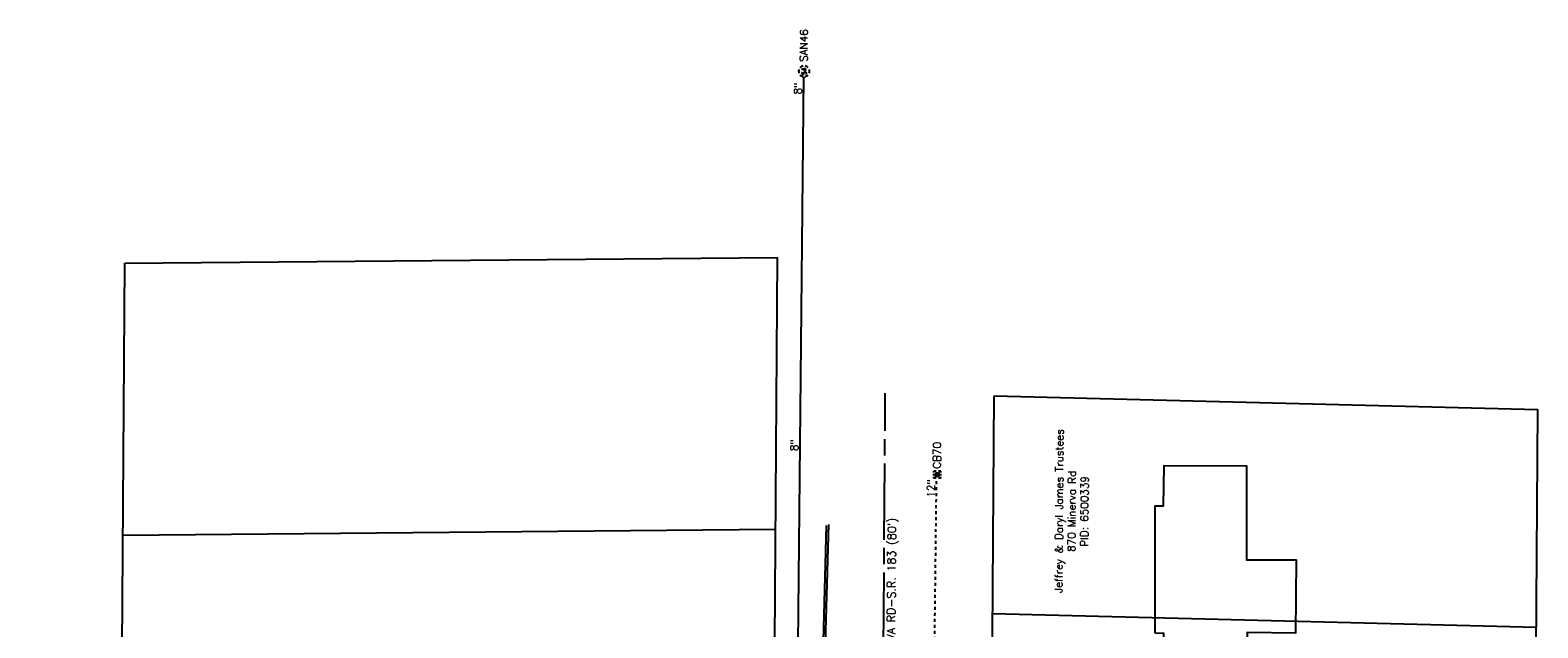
# Model space of a CAD drawing. Extents: x 2300122 to 2305194, y 360020 to 364238.
# Tile 93 of 93: x 2304367 to 2304922, y 363763 to 363982. Entities that reach past the tile are written whole.
import ezdxf
from ezdxf.enums import TextEntityAlignment as Align

# ---------------------------------------------------------------- set-up
doc = ezdxf.new("R2010")
doc.units = 0
doc.header["$LTSCALE"] = 20
doc.header["$MEASUREMENT"] = 0
for name, pattern in [('CL', [2, 0.3, -0.15, 1.4, -0.15]), ('OhDOT_USTN2', [0.11, 0.069, -0.041]), ('OhDOT_USTN5', [0.11, 0.055, -0.055]), ('ohelecex', [0]), ('ohteleex', [0]), ('rowex', [0]), ('sanex', [0])]:
    doc.linetypes.add(name, pattern=pattern)
for name, color, linetype in [('BD_X_Building', 231, 'Continuous'), ('DR_X_Cells', 151, 'OhDOT_USTN2'), ('DR_X_Storm_Sewer', 151, 'OhDOT_USTN5'), ('DR_X_Text', 7, 'Continuous'), ('DV_X_Property_Line', 7, 'Continuous'), ('RW_X_CL', 6, 'CL'), ('RW_X_Fee_RW', 6, 'rowex'), ('RW_X_Text', 7, 'Continuous'), ('SV_X_Text_Name', 7, 'Continuous'), ('UT_X_Overhead_Electric', 1, 'ohelecex'), ('UT_X_Overhead_Telecom', 30, 'ohteleex'), ('UT_X_Sanitary_Cells', 3, 'Continuous'), ('UT_X_Sanitary_Line', 3, 'sanex'), ('UT_X_Sanitary_Text', 7, 'Continuous')]:
    doc.layers.add(name, color=color, linetype=linetype)
doc.styles.add('Simplex Normal (0.14)', font='Simplex.shx')

# ---------------------------------------------------------------- blocks, each defined once
blk = doc.blocks.new('smh')
at = {"linetype": 'Continuous', "flags": 128}
for points in [[(-0.33, 0.69), (-0.36, 0.71), (-0.4, 0.74), (-0.51, 0.78), (-0.65, 0.8), (-0.75, 0.8), (-0.79, 0.8), (-0.95, 0.76), (-1.09, 0.69), (-1.18, 0.59), (-1.2, 0.49), (-1.2, 0.41), (-1.18, 0.31), (-1.08, 0.22), (-0.38, -0.16), (-0.32, -0.21), (-0.29, -0.26), (-0.27, -0.33), (-0.27, -0.41), (-0.28, -0.48), (-0.29, -0.53), (-0.32, -0.6), (-0.34, -0.65), (-0.37, -0.69), (-0.41, -0.72), (-0.45, -0.75), (-0.5, -0.77), (-0.53, -0.79), (-0.65, -0.8), (-0.82, -0.8), (-0.94, -0.77), (-1.1, -0.69), (-1.2, -0.61)], [(0.21, -0.8), (0.71, 0.8), (1.2, -0.8)], [(1.08, -0.42), (0.34, -0.42)]]:
    blk.add_lwpolyline(points, dxfattribs=at)
at = {"linetype": 'Continuous'}
for start, end in [(130.0806, 170.0721), (70.0577, 110.1061), (10.0169, 50.0392), (190.0169, 230.0392), (250.0577, 290.0473), (310.0114, 350.0264)]:
    blk.add_arc((0, 0), 2, start, end, dxfattribs=at)
blk = doc.blocks.new('ODOT SANITARY MANHOLE')
blk.add_blockref('smh', (0, 0))
blk = doc.blocks.new('GCB-X')
at = {"layer": 'DR_X_Cells', "color": 121, "linetype": 'Continuous'}
for p, q in [((-0.062, 0.037), (-0.037, 0.037)), ((-0.062, 0.012), (-0.062, 0.037)), ((-0.012, 0.037), (0.012, 0.037)), ((0.023, 0.019), (0.007, 0.019)), ((0.007, 0.019), (0.007, -0.02)), ((0.007, 0.001), (0.024, 0.001)), ((0.037, 0.037), (0.062, 0.037)), ((0.062, 0.012), (0.062, 0.037)), ((-0.062, -0.037), (-0.062, -0.012)), ((-0.062, -0.037), (-0.037, -0.037)), ((-0.012, -0.037), (0.012, -0.037)), ((0.007, -0.02), (0.024, -0.02)), ((0.037, -0.037), (0.062, -0.037)), ((0.062, -0.037), (0.062, -0.012))]:
    blk.add_line(p, q, dxfattribs=at)
at = {"layer": 'DR_X_Cells', "color": 121, "linetype": 'Continuous', "extrusion": (0, 0, -1)}
for centre, radius, start, end in [((-0.014, 0), 0.0458, 344.8107, 15.1893), ((0.018, 0.007), 0.0127, 21.5603, 158.4397), ((-0.02, 0.01), 0.00986, 106.9987, 243.1793), ((-0.02, -0.01), 0.0117, 112.0547, 247.9453)]:
    blk.add_arc(centre, radius, start, end, dxfattribs=at)
at = {"layer": 'DR_X_Cells', "color": 121, "linetype": 'Continuous'}
blk.add_arc((-0.018, -0.007), 0.0127, 201.5603, 338.4397, dxfattribs=at)
blk = doc.blocks.new('ODOT STORM CATCH BASIN SQUARE')
blk.add_blockref('GCB-X', (0, 0))

msp = doc.modelspace()

# ---------------------------------------------------------------- linework, layer by layer
at = {"layer": 'BD_X_Building'}
msp.add_lwpolyline([(2304780.95, 363760.61), (2304780.94, 363807.45), (2304784, 363807.4), (2304784.2, 363822.31), (2304814.52, 363822.14), (2304814.53, 363787.62), (2304832.82, 363787.61), (2304832.47, 363760.62), (2304814.69, 363760.85), (2304814.51, 363747.04), (2304783.94, 363747.43), (2304784.11, 363760.55)], close=True, dxfattribs=at)
at = {"layer": 'DR_X_Storm_Sewer', "flags": 128}
msp.add_lwpolyline([(2304699.54, 363729.64), (2304700.56, 363817.58)], dxfattribs=at)
at = {"layer": 'DV_X_Property_Line', "flags": 128}
for points in [[(2304395.22, 362904.72), (2304402.06, 363896.7)], [(2304402.06, 363896.7), (2304642.05, 363898.81)], [(2304401.37, 363796.7), (2304641.36, 363798.82)]]:
    msp.add_lwpolyline(points, dxfattribs=at)
at = {"layer": 'DV_X_Property_Line'}
for points in [[(2304721.7, 363847.87), (2304921.62, 363842.86)], [(2304911.93, 362439.03), (2304921.62, 363842.86)], [(2304721.15, 363767.89), (2304921.07, 363762.88)]]:
    msp.add_lwpolyline(points, dxfattribs=at)
at = {"layer": 'RW_X_CL'}
msp.add_lwpolyline([(2301514.43, 362227.11), (2304426.15, 362258.77, 0.409017), (2304672.44, 362506.03), (2304681.71, 363848.88)], format="xyb", dxfattribs=at)
at = {"layer": 'RW_X_Fee_RW', "flags": 128}
msp.add_lwpolyline([(2304633.77, 362698.84), (2304642.05, 363898.81)], dxfattribs=at)
at = {"layer": 'RW_X_Fee_RW'}
msp.add_lwpolyline([(2304916.14, 363049.02), (2304741.62, 363047.13, -0.419426), (2304716.35, 363072.3), (2304721.7, 363847.87)], format="xyb", dxfattribs=at)
at = {"layer": 'UT_X_Overhead_Electric', "flags": 128}
msp.add_lwpolyline([(2304658.68, 363748.41), (2304660.13, 363800.26)], dxfattribs=at)
at = {"layer": 'UT_X_Overhead_Telecom', "flags": 128}
msp.add_lwpolyline([(2304659.52, 363748.36), (2304660.99, 363800.6)], dxfattribs=at)
at = {"layer": 'UT_X_Sanitary_Line', "flags": 128}
msp.add_lwpolyline([(2304649.08, 363695.3), (2304651.81, 363965.27)], dxfattribs=at)

# ---------------------------------------------------------------- block references
at = {"layer": 'DR_X_Cells', "xscale": 21.5, "yscale": 34.5, "zscale": 20, "rotation": 89.86721743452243}
msp.add_blockref('ODOT STORM CATCH BASIN SQUARE', (2304700.81, 363818.92), dxfattribs=at)
at = {"layer": 'UT_X_Sanitary_Cells', "rotation": 89.58888888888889}
msp.add_blockref('ODOT SANITARY MANHOLE', (2304651.83, 363967.27), dxfattribs=at)

# ---------------------------------------------------------------- texts
at = {"layer": 'DR_X_Text', "char_height": 2.8, "attachment_point": 5, "style": 'Simplex Normal (0.14)'}
for s, insert, rotation in [('CB70', (2304700.69, 363826.02), 89.5888), ('12"', (2304698.5, 363813.85), 89.3321)]:
    msp.add_mtext(s, dxfattribs=dict(at, insert=insert, rotation=rotation))
at = {"layer": 'RW_X_Text', "style": 'Simplex Normal (0.14)'}
msp.add_text("MINERVA RD-S.R. 183 (80')", height=3, rotation=89.6044, dxfattribs=at).set_placement((2304683.92, 363774.47), align=Align.MIDDLE_CENTER)
at = {"layer": 'SV_X_Text_Name', "insert": (2304750.26, 363805.46), "char_height": 2.8, "width": 77.9146, "attachment_point": 5, "rotation": 89.6044, "style": 'Simplex Normal (0.14)'}
msp.add_mtext('\\pxqc;Jeffrey & Daryl James Trustees\\P870 Minerva Rd\\PPID: 6500339', dxfattribs=at)
at = {"layer": 'UT_X_Sanitary_Text', "char_height": 2.8, "attachment_point": 5, "style": 'Simplex Normal (0.14)'}
for s, insert, rotation in [('SAN46', (2304651.74, 363976.75), 89.5889), ('8"', (2304649.58, 363960.92), 89.4188), ('8"', (2304648.25, 363829.75), 89.4188)]:
    msp.add_mtext(s, dxfattribs=dict(at, insert=insert, rotation=rotation))

doc.saveas('drawing.dxf')
